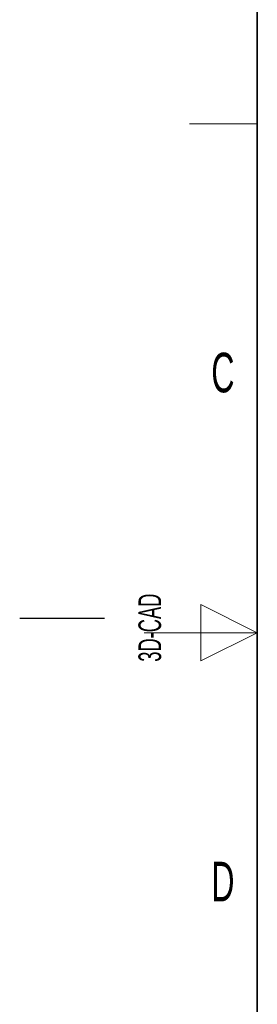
# Model space of a CAD drawing. Header units: millimetres. Extents: x 5 to 418, y 2 to 292.
# Tile 2 of 16: x 5 to 26, y 114 to 201. Entities that reach past the tile are written whole.
import ezdxf

# ---------------------------------------------------------------- set-up
doc = ezdxf.new("R2010")
doc.units = ezdxf.units.MM
doc.layers.add('SLD-0', color=7, linetype='Continuous')
doc.styles.add('SLDTEXTSTYLE0', font='TXT', dxfattribs={"width": 0.605})

msp = doc.modelspace()

# ---------------------------------------------------------------- linework, layer by layer
at = {"layer": 'SLD-0', "lineweight": 35}
msp.add_line((26, 282.5), (26, 12), dxfattribs=at)
at = {"layer": 'SLD-0', "lineweight": 18}
for p, q in [((20, 192.25), (26, 192.25)), ((26, 147.25), (21, 149.75)), ((21, 149.75), (21, 144.75)), ((16, 147.25), (26, 147.25)), ((21, 144.75), (26, 147.25))]:
    msp.add_line(p, q, dxfattribs=at)
at = {"layer": 'SLD-0'}
msp.add_line((12.5, 148.5), (5, 148.5), dxfattribs=at)

# ---------------------------------------------------------------- texts
at = {"layer": 'SLD-0', "char_height": 3.5, "attachment_point": 2, "style": 'SLDTEXTSTYLE0'}
for s, insert in [('C', (22.9597, 172.0011)), ('D', (22.9597, 127.0011))]:
    msp.add_mtext(s, dxfattribs=dict(at, insert=insert))
at = {"layer": 'SLD-0', "insert": (15.4939, 144.6806), "char_height": 2, "attachment_point": 1, "rotation": 90, "style": 'SLDTEXTSTYLE0'}
msp.add_mtext('3D-CAD', dxfattribs=at)

doc.saveas('drawing.dxf')
